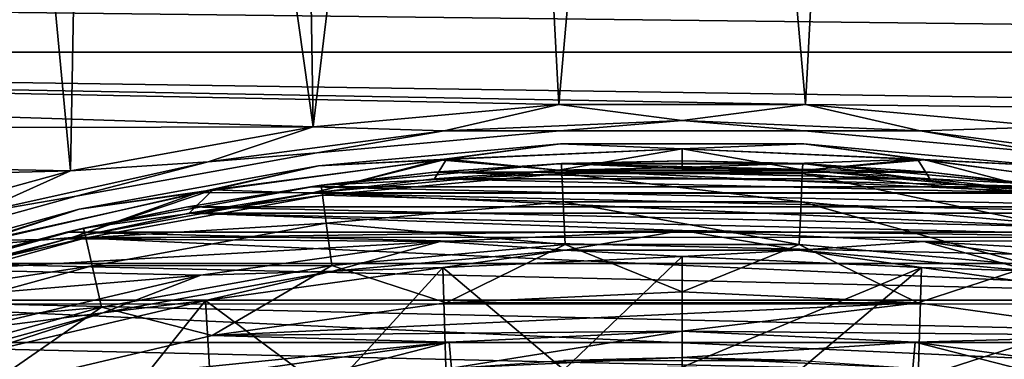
# Model space of a CAD drawing. Header units: millimetres. Extents: x -65 to 65, y -68 to 87.
# Tile 116 of 196: x -5.05 to 2.46, y 22.99 to 25.58. Entities that reach past the tile are written whole.
import ezdxf

# ---------------------------------------------------------------- set-up
doc = ezdxf.new("R2010")
doc.units = ezdxf.units.MM
doc.header["$LTSCALE"] = 65.185185
for name, color, linetype in [('169', 7, 'CONTINUOUS'), ('170', 7, 'CONTINUOUS'), ('212', 7, 'CONTINUOUS'), ('213', 7, 'CONTINUOUS'), ('215', 7, 'CONTINUOUS'), ('217', 7, 'CONTINUOUS'), ('224', 7, 'CONTINUOUS'), ('523', 7, 'CONTINUOUS'), ('525', 7, 'CONTINUOUS'), ('530', 7, 'CONTINUOUS'), ('531', 7, 'CONTINUOUS'), ('533', 7, 'CONTINUOUS'), ('537', 7, 'CONTINUOUS'), ('539', 7, 'CONTINUOUS'), ('544', 7, 'CONTINUOUS'), ('675', 7, 'CONTINUOUS'), ('677', 7, 'CONTINUOUS'), ('679', 7, 'CONTINUOUS')]:
    doc.layers.add(name, color=color, linetype=linetype)

msp = doc.modelspace()

# ---------------------------------------------------------------- linework, layer by layer
at = {"layer": '169', "linetype": 'CONTINUOUS'}
for points in [[(-0.941, 24.4281, 120.9), (-2.8081, 24.2562, 120.9), (2.7966, 24.2578, 120.9), (-0.941, 24.4281, 120.9)], [(0.9293, 24.4287, 120.9), (-0.941, 24.4281, 120.9), (2.7966, 24.2578, 120.9), (0.9293, 24.4287, 120.9)], [(-2.8081, 24.2562, 120.9), (-4.6478, 23.9145, 120.9), (4.6364, 23.9172, 120.9), (-2.8081, 24.2562, 120.9)], [(2.7966, 24.2578, 120.9), (-2.8081, 24.2562, 120.9), (4.6364, 23.9172, 120.9), (2.7966, 24.2578, 120.9)], [(-4.6478, 23.9145, 120.9), (-6.4503, 23.4061, 120.9), (6.4392, 23.4098, 120.9), (-4.6478, 23.9145, 120.9)], [(4.6364, 23.9172, 120.9), (-4.6478, 23.9145, 120.9), (6.4392, 23.4098, 120.9), (4.6364, 23.9172, 120.9)], [(-6.4503, 23.4061, 120.9), (-8.1992, 22.734, 120.9), (8.1885, 22.7387, 120.9), (-6.4503, 23.4061, 120.9)], [(6.4392, 23.4098, 120.9), (-6.4503, 23.4061, 120.9), (8.1885, 22.7387, 120.9), (6.4392, 23.4098, 120.9)]]:
    msp.add_3dface(points, dxfattribs=at)
at = {"layer": '170', "linetype": 'CONTINUOUS'}
for points in [[(-0.9265, 24.6292, 99.1), (-2.7719, 24.4631, 99.1), (-0.9265, 24.6292, 120.7), (-0.9265, 24.6292, 99.1)], [(-0.9265, 24.6292, 120.7), (-2.7719, 24.4631, 99.1), (-2.7719, 24.4631, 120.7), (-0.9265, 24.6292, 120.7)], [(0.9265, 24.6292, 99.1), (-0.9265, 24.6292, 99.1), (0.9265, 24.6292, 120.7), (0.9265, 24.6292, 99.1)], [(0.9265, 24.6292, 120.7), (-0.9265, 24.6292, 99.1), (-0.9265, 24.6292, 120.7), (0.9265, 24.6292, 120.7)], [(2.7719, 24.4631, 99.1), (0.9265, 24.6292, 99.1), (2.7719, 24.4631, 120.7), (2.7719, 24.4631, 99.1)], [(2.7719, 24.4631, 120.7), (0.9265, 24.6292, 99.1), (0.9265, 24.6292, 120.7), (2.7719, 24.4631, 120.7)], [(-2.7719, 24.4631, 99.1), (-4.5951, 24.1323, 99.1), (-2.7719, 24.4631, 120.7), (-2.7719, 24.4631, 99.1)], [(-2.7719, 24.4631, 120.7), (-4.5951, 24.1323, 99.1), (-4.5951, 24.1323, 120.7), (-2.7719, 24.4631, 120.7)], [(-4.5951, 24.1323, 99.1), (-6.3812, 23.6393, 99.1), (-4.5951, 24.1323, 120.7), (-4.5951, 24.1323, 99.1)], [(-4.5951, 24.1323, 120.7), (-6.3812, 23.6393, 99.1), (-6.3812, 23.6393, 120.7), (-4.5951, 24.1323, 120.7)]]:
    msp.add_3dface(points, dxfattribs=at)
at = {"layer": '212', "linetype": 'CONTINUOUS'}
for points in [[(-0.9433, 24.428, 98.9), (1.8876, 24.3624, 98.9), (-1.8875, 24.3624, 98.9), (-0.9433, 24.428, 98.9)], [(0, 24.45, 98.9), (0.9434, 24.428, 98.9), (-0.9433, 24.428, 98.9), (0, 24.45, 98.9)], [(0.9434, 24.428, 98.9), (1.8876, 24.3624, 98.9), (-0.9433, 24.428, 98.9), (0.9434, 24.428, 98.9)], [(-1.8875, 24.3624, 98.9), (2.8265, 24.2537, 98.9), (-2.8265, 24.2537, 98.9), (-1.8875, 24.3624, 98.9)], [(1.8876, 24.3624, 98.9), (2.8265, 24.2537, 98.9), (-1.8875, 24.3624, 98.9), (1.8876, 24.3624, 98.9)], [(-2.8265, 24.2537, 98.9), (3.7567, 24.1019, 98.9), (-3.7567, 24.1019, 98.9), (-2.8265, 24.2537, 98.9)], [(2.8265, 24.2537, 98.9), (3.7567, 24.1019, 98.9), (-2.8265, 24.2537, 98.9), (2.8265, 24.2537, 98.9)], [(-3.7567, 24.1019, 98.9), (0, 23.9694, 98.9), (-4.6821, 23.9065, 98.9), (-3.7567, 24.1019, 98.9)], [(4.6821, 23.9065, 98.9), (0, 23.9694, 98.9), (-3.7567, 24.1019, 98.9), (4.6821, 23.9065, 98.9)], [(3.7567, 24.1019, 98.9), (4.6821, 23.9065, 98.9), (-3.7567, 24.1019, 98.9), (3.7567, 24.1019, 98.9)], [(0, 23.9694, 98.9), (-1.8432, 23.8838, 98.9), (-4.6821, 23.9065, 98.9), (0, 23.9694, 98.9)], [(1.8432, 23.8838, 98.9), (0, 23.9694, 98.9), (4.6821, 23.9065, 98.9), (1.8432, 23.8838, 98.9)], [(-4.6821, 23.9065, 98.9), (-1.8432, 23.8838, 98.9), (-5.598, 23.6687, 98.9), (-4.6821, 23.9065, 98.9)], [(-1.8432, 23.8838, 98.9), (-3.6684, 23.6294, 98.9), (-5.598, 23.6687, 98.9), (-1.8432, 23.8838, 98.9)], [(5.598, 23.6687, 98.9), (1.8432, 23.8838, 98.9), (4.6821, 23.9065, 98.9), (5.598, 23.6687, 98.9)], [(3.6684, 23.6294, 98.9), (1.8432, 23.8838, 98.9), (5.598, 23.6687, 98.9), (3.6684, 23.6294, 98.9)], [(-5.598, 23.6687, 98.9), (-3.6684, 23.6294, 98.9), (-6.4987, 23.3899, 98.9), (-5.598, 23.6687, 98.9)], [(-3.6684, 23.6294, 98.9), (-5.4664, 23.2064, 98.9), (-6.4987, 23.3899, 98.9), (-3.6684, 23.6294, 98.9)]]:
    msp.add_3dface(points, dxfattribs=at)
at = {"layer": '213', "linetype": 'CONTINUOUS'}
for points in [[(0, 23.7718, 99.0687), (-0.9006, 22.906, 104.4), (-1.8243, 23.6875, 99.0687), (0, 23.7718, 99.0687)], [(0, 22.9274, 104.4), (-0.9006, 22.906, 104.4), (0, 23.7718, 99.0687), (0, 22.9274, 104.4)], [(1.8243, 23.6875, 99.0687), (0, 22.9274, 104.4), (0, 23.7718, 99.0687), (1.8243, 23.6875, 99.0687)], [(-1.8243, 23.6875, 99.0687), (-2.6937, 22.7348, 104.4), (-3.6331, 23.4352, 99.0687), (-1.8243, 23.6875, 99.0687)], [(-1.7992, 22.8417, 104.4), (-2.6937, 22.7348, 104.4), (-1.8243, 23.6875, 99.0687), (-1.7992, 22.8417, 104.4)], [(-0.9006, 22.906, 104.4), (-1.7992, 22.8417, 104.4), (-1.8243, 23.6875, 99.0687), (-0.9006, 22.906, 104.4)], [(0.9006, 22.906, 104.4), (0, 22.9274, 104.4), (1.8243, 23.6875, 99.0687), (0.9006, 22.906, 104.4)], [(1.7992, 22.8417, 104.4), (0.9006, 22.906, 104.4), (1.8243, 23.6875, 99.0687), (1.7992, 22.8417, 104.4)], [(3.6331, 23.4352, 99.0687), (1.7992, 22.8417, 104.4), (1.8243, 23.6875, 99.0687), (3.6331, 23.4352, 99.0687)], [(-3.6331, 23.4352, 99.0687), (-4.4623, 22.3939, 104.4), (-5.4108, 23.017, 99.0687), (-3.6331, 23.4352, 99.0687)], [(-3.582, 22.5854, 104.4), (-4.4623, 22.3939, 104.4), (-3.6331, 23.4352, 99.0687), (-3.582, 22.5854, 104.4)], [(-2.6937, 22.7348, 104.4), (-3.582, 22.5854, 104.4), (-3.6331, 23.4352, 99.0687), (-2.6937, 22.7348, 104.4)], [(2.6937, 22.7348, 104.4), (1.7992, 22.8417, 104.4), (3.6331, 23.4352, 99.0687), (2.6937, 22.7348, 104.4)], [(-4.4623, 22.3939, 104.4), (-5.3325, 22.1607, 104.4), (-5.4108, 23.017, 99.0687), (-4.4623, 22.3939, 104.4)]]:
    msp.add_3dface(points, dxfattribs=at)
at = {"layer": '215', "linetype": 'CONTINUOUS'}
for points in [[(-1.8432, 23.8838, 98.9), (0, 23.9694, 98.9), (-0.8901, 23.8195, 98.9479), (-1.8432, 23.8838, 98.9)], [(-0.8901, 23.8195, 98.9479), (0, 23.9694, 98.9), (0.8901, 23.8195, 98.9479), (-0.8901, 23.8195, 98.9479)], [(0, 23.9694, 98.9), (1.8432, 23.8838, 98.9), (0.8901, 23.8195, 98.9479), (0, 23.9694, 98.9)], [(-3.6684, 23.6294, 98.9), (-1.8432, 23.8838, 98.9), (-2.6631, 23.6599, 98.9479), (-3.6684, 23.6294, 98.9)], [(-2.6631, 23.6599, 98.9479), (-1.8432, 23.8838, 98.9), (-0.8901, 23.8195, 98.9479), (-2.6631, 23.6599, 98.9479)], [(0.8901, 23.8195, 98.9479), (1.8432, 23.8838, 98.9), (2.6631, 23.6599, 98.9479), (0.8901, 23.8195, 98.9479)], [(1.8432, 23.8838, 98.9), (3.6684, 23.6294, 98.9), (2.6631, 23.6599, 98.9479), (1.8432, 23.8838, 98.9)], [(-1.8243, 23.6875, 99.0687), (-2.6631, 23.6599, 98.9479), (-0.8901, 23.8195, 98.9479), (-1.8243, 23.6875, 99.0687)], [(0, 23.7718, 99.0687), (-1.8243, 23.6875, 99.0687), (-0.8901, 23.8195, 98.9479), (0, 23.7718, 99.0687)], [(0, 23.7718, 99.0687), (-0.8901, 23.8195, 98.9479), (0.8901, 23.8195, 98.9479), (0, 23.7718, 99.0687)], [(1.8243, 23.6875, 99.0687), (0, 23.7718, 99.0687), (0.8901, 23.8195, 98.9479), (1.8243, 23.6875, 99.0687)], [(1.8243, 23.6875, 99.0687), (0.8901, 23.8195, 98.9479), (2.6631, 23.6599, 98.9479), (1.8243, 23.6875, 99.0687)], [(-4.4147, 23.342, 98.9479), (-3.6684, 23.6294, 98.9), (-2.6631, 23.6599, 98.9479), (-4.4147, 23.342, 98.9479)], [(-3.6331, 23.4352, 99.0687), (-4.4147, 23.342, 98.9479), (-2.6631, 23.6599, 98.9479), (-3.6331, 23.4352, 99.0687)], [(-1.8243, 23.6875, 99.0687), (-3.6331, 23.4352, 99.0687), (-2.6631, 23.6599, 98.9479), (-1.8243, 23.6875, 99.0687)], [(3.6331, 23.4352, 99.0687), (1.8243, 23.6875, 99.0687), (2.6631, 23.6599, 98.9479), (3.6331, 23.4352, 99.0687)], [(-5.4664, 23.2064, 98.9), (-3.6684, 23.6294, 98.9), (-4.4147, 23.342, 98.9479), (-5.4664, 23.2064, 98.9)], [(-3.6331, 23.4352, 99.0687), (-5.4108, 23.017, 99.0687), (-4.4147, 23.342, 98.9479), (-3.6331, 23.4352, 99.0687)], [(-6.1307, 22.8684, 98.9479), (-5.4664, 23.2064, 98.9), (-4.4147, 23.342, 98.9479), (-6.1307, 22.8684, 98.9479)], [(-5.4108, 23.017, 99.0687), (-6.1307, 22.8684, 98.9479), (-4.4147, 23.342, 98.9479), (-5.4108, 23.017, 99.0687)]]:
    msp.add_3dface(points, dxfattribs=at)
at = {"layer": '217', "linetype": 'CONTINUOUS'}
for points in [[(-2.7719, 24.4631, 99.1), (-0.9265, 24.6292, 99.1), (-1.7947, 24.5131, 98.9586), (-2.7719, 24.4631, 99.1)], [(-0.9265, 24.6292, 99.1), (0, 24.5914, 98.9586), (-1.7947, 24.5131, 98.9586), (-0.9265, 24.6292, 99.1)], [(-0.9265, 24.6292, 99.1), (0.9265, 24.6292, 99.1), (0, 24.5914, 98.9586), (-0.9265, 24.6292, 99.1)], [(0.9265, 24.6292, 99.1), (1.7947, 24.5131, 98.9586), (0, 24.5914, 98.9586), (0.9265, 24.6292, 99.1)], [(0.9265, 24.6292, 99.1), (2.7719, 24.4631, 99.1), (1.7947, 24.5131, 98.9586), (0.9265, 24.6292, 99.1)], [(0, 24.5914, 98.9586), (-0.9433, 24.428, 98.9), (-1.7947, 24.5131, 98.9586), (0, 24.5914, 98.9586)], [(0, 24.45, 98.9), (-0.9433, 24.428, 98.9), (0, 24.5914, 98.9586), (0, 24.45, 98.9)], [(1.7947, 24.5131, 98.9586), (0, 24.45, 98.9), (0, 24.5914, 98.9586), (1.7947, 24.5131, 98.9586)], [(-2.7719, 24.4631, 99.1), (-1.7947, 24.5131, 98.9586), (-3.5757, 24.2786, 98.9586), (-2.7719, 24.4631, 99.1)], [(-1.7947, 24.5131, 98.9586), (-2.8265, 24.2537, 98.9), (-3.5757, 24.2786, 98.9586), (-1.7947, 24.5131, 98.9586)], [(-1.8875, 24.3624, 98.9), (-2.8265, 24.2537, 98.9), (-1.7947, 24.5131, 98.9586), (-1.8875, 24.3624, 98.9)], [(-0.9433, 24.428, 98.9), (-1.8875, 24.3624, 98.9), (-1.7947, 24.5131, 98.9586), (-0.9433, 24.428, 98.9)], [(0.9434, 24.428, 98.9), (0, 24.45, 98.9), (1.7947, 24.5131, 98.9586), (0.9434, 24.428, 98.9)], [(1.8876, 24.3624, 98.9), (0.9434, 24.428, 98.9), (1.7947, 24.5131, 98.9586), (1.8876, 24.3624, 98.9)], [(2.7719, 24.4631, 99.1), (3.5757, 24.2786, 98.9586), (1.7947, 24.5131, 98.9586), (2.7719, 24.4631, 99.1)], [(3.5757, 24.2786, 98.9586), (1.8876, 24.3624, 98.9), (1.7947, 24.5131, 98.9586), (3.5757, 24.2786, 98.9586)], [(-4.5951, 24.1323, 99.1), (-2.7719, 24.4631, 99.1), (-3.5757, 24.2786, 98.9586), (-4.5951, 24.1323, 99.1)], [(2.8265, 24.2537, 98.9), (1.8876, 24.3624, 98.9), (3.5757, 24.2786, 98.9586), (2.8265, 24.2537, 98.9)], [(-4.5951, 24.1323, 99.1), (-3.5757, 24.2786, 98.9586), (-5.3295, 23.8898, 98.9586), (-4.5951, 24.1323, 99.1)], [(-3.5757, 24.2786, 98.9586), (-4.6821, 23.9065, 98.9), (-5.3295, 23.8898, 98.9586), (-3.5757, 24.2786, 98.9586)], [(-3.7567, 24.1019, 98.9), (-4.6821, 23.9065, 98.9), (-3.5757, 24.2786, 98.9586), (-3.7567, 24.1019, 98.9)], [(-2.8265, 24.2537, 98.9), (-3.7567, 24.1019, 98.9), (-3.5757, 24.2786, 98.9586), (-2.8265, 24.2537, 98.9)], [(-6.3812, 23.6393, 99.1), (-4.5951, 24.1323, 99.1), (-5.3295, 23.8898, 98.9586), (-6.3812, 23.6393, 99.1)], [(-4.6821, 23.9065, 98.9), (-5.598, 23.6687, 98.9), (-5.3295, 23.8898, 98.9586), (-4.6821, 23.9065, 98.9)]]:
    msp.add_3dface(points, dxfattribs=at)
at = {"layer": '224', "linetype": 'CONTINUOUS'}
for points in [[(-0.9265, 24.6292, 120.7), (-2.7719, 24.4631, 120.7), (-1.852, 24.508, 120.8414), (-0.9265, 24.6292, 120.7)], [(-0.9265, 24.6292, 120.7), (-1.852, 24.508, 120.8414), (0, 24.5914, 120.8414), (-0.9265, 24.6292, 120.7)], [(0.9265, 24.6292, 120.7), (-0.9265, 24.6292, 120.7), (0, 24.5914, 120.8414), (0.9265, 24.6292, 120.7)], [(0.9265, 24.6292, 120.7), (0, 24.5914, 120.8414), (1.852, 24.508, 120.8414), (0.9265, 24.6292, 120.7)], [(2.7719, 24.4631, 120.7), (0.9265, 24.6292, 120.7), (1.852, 24.508, 120.8414), (2.7719, 24.4631, 120.7)], [(-1.852, 24.508, 120.8414), (-0.941, 24.4281, 120.9), (0, 24.5914, 120.8414), (-1.852, 24.508, 120.8414)], [(-0.941, 24.4281, 120.9), (0.9293, 24.4287, 120.9), (0, 24.5914, 120.8414), (-0.941, 24.4281, 120.9)], [(0, 24.5914, 120.8414), (0.9293, 24.4287, 120.9), (1.852, 24.508, 120.8414), (0, 24.5914, 120.8414)], [(-3.6891, 24.2583, 120.8414), (-2.8081, 24.2562, 120.9), (-1.852, 24.508, 120.8414), (-3.6891, 24.2583, 120.8414)], [(-2.7719, 24.4631, 120.7), (-3.6891, 24.2583, 120.8414), (-1.852, 24.508, 120.8414), (-2.7719, 24.4631, 120.7)], [(-2.8081, 24.2562, 120.9), (-0.941, 24.4281, 120.9), (-1.852, 24.508, 120.8414), (-2.8081, 24.2562, 120.9)], [(0.9293, 24.4287, 120.9), (2.7966, 24.2578, 120.9), (1.852, 24.508, 120.8414), (0.9293, 24.4287, 120.9)], [(1.852, 24.508, 120.8414), (2.7966, 24.2578, 120.9), (3.6891, 24.2583, 120.8414), (1.852, 24.508, 120.8414)], [(2.7719, 24.4631, 120.7), (1.852, 24.508, 120.8414), (3.6891, 24.2583, 120.8414), (2.7719, 24.4631, 120.7)], [(-2.7719, 24.4631, 120.7), (-4.5951, 24.1323, 120.7), (-3.6891, 24.2583, 120.8414), (-2.7719, 24.4631, 120.7)], [(-5.4962, 23.8444, 120.8414), (-4.6478, 23.9145, 120.9), (-3.6891, 24.2583, 120.8414), (-5.4962, 23.8444, 120.8414)], [(-4.5951, 24.1323, 120.7), (-5.4962, 23.8444, 120.8414), (-3.6891, 24.2583, 120.8414), (-4.5951, 24.1323, 120.7)], [(-4.6478, 23.9145, 120.9), (-2.8081, 24.2562, 120.9), (-3.6891, 24.2583, 120.8414), (-4.6478, 23.9145, 120.9)], [(-4.5951, 24.1323, 120.7), (-6.3812, 23.6393, 120.7), (-5.4962, 23.8444, 120.8414), (-4.5951, 24.1323, 120.7)], [(-6.4503, 23.4061, 120.9), (-4.6478, 23.9145, 120.9), (-5.4962, 23.8444, 120.8414), (-6.4503, 23.4061, 120.9)]]:
    msp.add_3dface(points, dxfattribs=at)
at = {"layer": '523', "linetype": 'CONTINUOUS'}
for points in [[(0, 23.4998, 96.1), (-1.7974, 23.4169, 96.1), (1.7974, 23.4169, 96.1), (0, 23.4998, 96.1)], [(-3.5821, 23.168, 96.1), (0.0008, 23.1998, 96.1), (1.7974, 23.4169, 96.1), (-3.5821, 23.168, 96.1)], [(-1.7974, 23.4169, 96.1), (-3.5821, 23.168, 96.1), (1.7974, 23.4169, 96.1), (-1.7974, 23.4169, 96.1)], [(1.7974, 23.4169, 96.1), (0.0008, 23.1998, 96.1), (3.5821, 23.168, 96.1), (1.7974, 23.4169, 96.1)], [(-1.7743, 23.1178, 96.1), (0.0008, 23.1998, 96.1), (-3.5821, 23.168, 96.1), (-1.7743, 23.1178, 96.1)], [(0.0008, 23.1998, 96.1), (1.7759, 23.1176, 96.1), (3.5821, 23.168, 96.1), (0.0008, 23.1998, 96.1)], [(-5.3329, 22.7564, 96.1), (-1.7743, 23.1178, 96.1), (-3.5821, 23.168, 96.1), (-5.3329, 22.7564, 96.1)], [(-3.5371, 22.8712, 96.1), (-1.7743, 23.1178, 96.1), (-5.3329, 22.7564, 96.1), (-3.5371, 22.8712, 96.1)], [(1.7759, 23.1176, 96.1), (3.5388, 22.8709, 96.1), (3.5821, 23.168, 96.1), (1.7759, 23.1176, 96.1)]]:
    msp.add_3dface(points, dxfattribs=at)
at = {"layer": '525', "linetype": 'CONTINUOUS'}
for points in [[(-2.7518, 24.3145, 95.1), (-0.9197, 24.4794, 95.1), (-1.8906, 24.4126, 75), (-2.7518, 24.3145, 95.1)], [(-1.8906, 24.4126, 75), (-0.9197, 24.4794, 95.1), (-0.9478, 24.478, 75), (-1.8906, 24.4126, 75)], [(-0.9478, 24.478, 75), (-0.9197, 24.4794, 95.1), (0, 24.4998, 75), (-0.9478, 24.478, 75)], [(-0.9197, 24.4794, 95.1), (0.9197, 24.4794, 95.1), (0, 24.4998, 75), (-0.9197, 24.4794, 95.1)], [(0, 24.4998, 75), (0.9197, 24.4794, 95.1), (0.9478, 24.478, 75), (0, 24.4998, 75)], [(0.9197, 24.4794, 95.1), (2.7518, 24.3145, 95.1), (0.9478, 24.478, 75), (0.9197, 24.4794, 95.1)], [(0.9478, 24.478, 75), (2.7518, 24.3145, 95.1), (1.8906, 24.4126, 75), (0.9478, 24.478, 75)], [(-2.8318, 24.3032, 75), (-2.7518, 24.3145, 95.1), (-1.8906, 24.4126, 75), (-2.8318, 24.3032, 75)], [(1.8906, 24.4126, 75), (2.7518, 24.3145, 95.1), (2.8318, 24.3032, 75), (1.8906, 24.4126, 75)], [(-4.5617, 23.986, 95.1), (-2.7518, 24.3145, 95.1), (-3.7679, 24.1506, 75), (-4.5617, 23.986, 95.1)], [(-3.7679, 24.1506, 75), (-2.7518, 24.3145, 95.1), (-2.8318, 24.3032, 75), (-3.7679, 24.1506, 75)], [(-4.6931, 23.9556, 75), (-4.5617, 23.986, 95.1), (-3.7679, 24.1506, 75), (-4.6931, 23.9556, 75)], [(-6.3349, 23.4967, 95.1), (-4.5617, 23.986, 95.1), (-5.6093, 23.7174, 75), (-6.3349, 23.4967, 95.1)], [(-5.6093, 23.7174, 75), (-4.5617, 23.986, 95.1), (-4.6931, 23.9556, 75), (-5.6093, 23.7174, 75)]]:
    msp.add_3dface(points, dxfattribs=at)
at = {"layer": '530', "linetype": 'CONTINUOUS'}
for points in [[(-1.7565, 22.9186, 95.9), (-0.9051, 22.9784, 89.4), (0.0009, 23, 95.9), (-1.7565, 22.9186, 95.9)], [(-0.9051, 22.9784, 89.4), (0.9051, 22.9784, 89.4), (0.0009, 23, 95.9), (-0.9051, 22.9784, 89.4)], [(0.0009, 23, 95.9), (0.9051, 22.9784, 89.4), (1.7584, 22.9185, 95.9), (0.0009, 23, 95.9)]]:
    msp.add_3dface(points, dxfattribs=at)
at = {"layer": '531', "linetype": 'CONTINUOUS'}
for points in [[(0.0008, 23.1998, 96.1), (-1.7743, 23.1178, 96.1), (-1.7565, 22.9186, 95.9), (0.0008, 23.1998, 96.1)], [(0.0008, 23.1998, 96.1), (-1.7565, 22.9186, 95.9), (0.0009, 23, 95.9), (0.0008, 23.1998, 96.1)], [(1.7759, 23.1176, 96.1), (0.0008, 23.1998, 96.1), (0.0009, 23, 95.9), (1.7759, 23.1176, 96.1)], [(-1.7743, 23.1178, 96.1), (-3.5371, 22.8712, 96.1), (-3.4992, 22.675, 95.9), (-1.7743, 23.1178, 96.1)], [(-1.7743, 23.1178, 96.1), (-3.4992, 22.675, 95.9), (-1.7565, 22.9186, 95.9), (-1.7743, 23.1178, 96.1)], [(1.7759, 23.1176, 96.1), (0.0009, 23, 95.9), (1.7584, 22.9185, 95.9), (1.7759, 23.1176, 96.1)], [(1.7759, 23.1176, 96.1), (1.7584, 22.9185, 95.9), (3.501, 22.6747, 95.9), (1.7759, 23.1176, 96.1)], [(3.5388, 22.8709, 96.1), (1.7759, 23.1176, 96.1), (3.501, 22.6747, 95.9), (3.5388, 22.8709, 96.1)]]:
    msp.add_3dface(points, dxfattribs=at)
at = {"layer": '533', "linetype": 'CONTINUOUS'}
for points in [[(-0.9197, 24.4794, 95.1), (-2.7518, 24.3145, 95.1), (-0.9163, 24.4033, 95.4827), (-0.9197, 24.4794, 95.1)], [(0.9197, 24.4794, 95.1), (-0.9197, 24.4794, 95.1), (0.9163, 24.4033, 95.4827), (0.9197, 24.4794, 95.1)], [(0.9163, 24.4033, 95.4827), (-0.9197, 24.4794, 95.1), (-0.9163, 24.4033, 95.4827), (0.9163, 24.4033, 95.4827)], [(2.7416, 24.239, 95.4827), (0.9197, 24.4794, 95.1), (0.9163, 24.4033, 95.4827), (2.7416, 24.239, 95.4827)], [(2.7518, 24.3145, 95.1), (0.9197, 24.4794, 95.1), (2.7416, 24.239, 95.4827), (2.7518, 24.3145, 95.1)], [(-0.9163, 24.4033, 95.4827), (-2.7518, 24.3145, 95.1), (-2.7416, 24.239, 95.4827), (-0.9163, 24.4033, 95.4827)], [(-0.9163, 24.4033, 95.4827), (-2.7416, 24.239, 95.4827), (-0.9066, 24.1865, 95.8074), (-0.9163, 24.4033, 95.4827)], [(0.9163, 24.4033, 95.4827), (-0.9163, 24.4033, 95.4827), (0.9066, 24.1865, 95.8074), (0.9163, 24.4033, 95.4827)], [(0.9066, 24.1865, 95.8074), (-0.9163, 24.4033, 95.4827), (-0.9066, 24.1865, 95.8074), (0.9066, 24.1865, 95.8074)], [(2.7124, 24.024, 95.8074), (0.9163, 24.4033, 95.4827), (0.9066, 24.1865, 95.8074), (2.7124, 24.024, 95.8074)], [(2.7416, 24.239, 95.4827), (0.9163, 24.4033, 95.4827), (2.7124, 24.024, 95.8074), (2.7416, 24.239, 95.4827)], [(-2.7518, 24.3145, 95.1), (-4.5617, 23.986, 95.1), (-2.7416, 24.239, 95.4827), (-2.7518, 24.3145, 95.1)], [(-2.7416, 24.239, 95.4827), (-4.5617, 23.986, 95.1), (-4.5447, 23.9118, 95.4827), (-2.7416, 24.239, 95.4827)], [(-2.7416, 24.239, 95.4827), (-4.5447, 23.9118, 95.4827), (-2.7124, 24.024, 95.8074), (-2.7416, 24.239, 95.4827)], [(-0.9066, 24.1865, 95.8074), (-2.7416, 24.239, 95.4827), (-2.7124, 24.024, 95.8074), (-0.9066, 24.1865, 95.8074)], [(-0.9066, 24.1865, 95.8074), (-2.7124, 24.024, 95.8074), (-0.892, 23.8619, 96.0242), (-0.9066, 24.1865, 95.8074)], [(0.9066, 24.1865, 95.8074), (-0.9066, 24.1865, 95.8074), (0.892, 23.8619, 96.0242), (0.9066, 24.1865, 95.8074)], [(0.892, 23.8619, 96.0242), (-0.9066, 24.1865, 95.8074), (-0.892, 23.8619, 96.0242), (0.892, 23.8619, 96.0242)], [(2.6688, 23.702, 96.0242), (0.9066, 24.1865, 95.8074), (0.892, 23.8619, 96.0242), (2.6688, 23.702, 96.0242)], [(2.7124, 24.024, 95.8074), (0.9066, 24.1865, 95.8074), (2.6688, 23.702, 96.0242), (2.7124, 24.024, 95.8074)], [(-2.7124, 24.024, 95.8074), (-4.5447, 23.9118, 95.4827), (-4.4964, 23.7002, 95.8074), (-2.7124, 24.024, 95.8074)], [(-2.7124, 24.024, 95.8074), (-4.4964, 23.7002, 95.8074), (-2.6688, 23.702, 96.0242), (-2.7124, 24.024, 95.8074)], [(-0.892, 23.8619, 96.0242), (-2.7124, 24.024, 95.8074), (-2.6688, 23.702, 96.0242), (-0.892, 23.8619, 96.0242)], [(-4.5617, 23.986, 95.1), (-6.3349, 23.4967, 95.1), (-4.5447, 23.9118, 95.4827), (-4.5617, 23.986, 95.1)], [(-4.5447, 23.9118, 95.4827), (-6.3349, 23.4967, 95.1), (-6.3113, 23.4243, 95.4827), (-4.5447, 23.9118, 95.4827)], [(-4.5447, 23.9118, 95.4827), (-6.3113, 23.4243, 95.4827), (-4.4964, 23.7002, 95.8074), (-4.5447, 23.9118, 95.4827)], [(-1.7974, 23.4169, 96.1), (-0.892, 23.8619, 96.0242), (-2.6688, 23.702, 96.0242), (-1.7974, 23.4169, 96.1)], [(-1.7974, 23.4169, 96.1), (0, 23.4998, 96.1), (-0.892, 23.8619, 96.0242), (-1.7974, 23.4169, 96.1)], [(0, 23.4998, 96.1), (0.892, 23.8619, 96.0242), (-0.892, 23.8619, 96.0242), (0, 23.4998, 96.1)], [(0, 23.4998, 96.1), (1.7974, 23.4169, 96.1), (0.892, 23.8619, 96.0242), (0, 23.4998, 96.1)], [(1.7974, 23.4169, 96.1), (2.6688, 23.702, 96.0242), (0.892, 23.8619, 96.0242), (1.7974, 23.4169, 96.1)], [(-4.4964, 23.7002, 95.8074), (-6.3113, 23.4243, 95.4827), (-6.2443, 23.2178, 95.8074), (-4.4964, 23.7002, 95.8074)], [(-4.4964, 23.7002, 95.8074), (-6.2443, 23.2178, 95.8074), (-4.4242, 23.3835, 96.0242), (-4.4964, 23.7002, 95.8074)], [(-2.6688, 23.702, 96.0242), (-4.4964, 23.7002, 95.8074), (-4.4242, 23.3835, 96.0242), (-2.6688, 23.702, 96.0242)], [(-3.5821, 23.168, 96.1), (-2.6688, 23.702, 96.0242), (-4.4242, 23.3835, 96.0242), (-3.5821, 23.168, 96.1)], [(-3.5821, 23.168, 96.1), (-1.7974, 23.4169, 96.1), (-2.6688, 23.702, 96.0242), (-3.5821, 23.168, 96.1)], [(1.7974, 23.4169, 96.1), (3.5821, 23.168, 96.1), (2.6688, 23.702, 96.0242), (1.7974, 23.4169, 96.1)], [(-4.4242, 23.3835, 96.0242), (-6.2443, 23.2178, 95.8074), (-6.1439, 22.9089, 96.0242), (-4.4242, 23.3835, 96.0242)], [(-5.3329, 22.7564, 96.1), (-4.4242, 23.3835, 96.0242), (-6.1439, 22.9089, 96.0242), (-5.3329, 22.7564, 96.1)], [(-5.3329, 22.7564, 96.1), (-3.5821, 23.168, 96.1), (-4.4242, 23.3835, 96.0242), (-5.3329, 22.7564, 96.1)]]:
    msp.add_3dface(points, dxfattribs=at)
at = {"layer": '537', "linetype": 'CONTINUOUS'}
for points in [[(-1.8906, 24.4126, 75), (-0.9478, 24.478, 75), (1.8906, 24.4126, 75), (-1.8906, 24.4126, 75)], [(-0.9478, 24.478, 75), (0, 24.4998, 75), (0.9478, 24.478, 75), (-0.9478, 24.478, 75)], [(-0.9478, 24.478, 75), (0.9478, 24.478, 75), (1.8906, 24.4126, 75), (-0.9478, 24.478, 75)], [(-2.8318, 24.3032, 75), (-1.8906, 24.4126, 75), (2.8318, 24.3032, 75), (-2.8318, 24.3032, 75)], [(-1.8906, 24.4126, 75), (1.8906, 24.4126, 75), (2.8318, 24.3032, 75), (-1.8906, 24.4126, 75)], [(-3.7679, 24.1506, 75), (-2.8318, 24.3032, 75), (3.7679, 24.1506, 75), (-3.7679, 24.1506, 75)], [(-2.8318, 24.3032, 75), (2.8318, 24.3032, 75), (3.7679, 24.1506, 75), (-2.8318, 24.3032, 75)], [(-4.6931, 23.9556, 75), (-3.7679, 24.1506, 75), (4.6931, 23.9556, 75), (-4.6931, 23.9556, 75)], [(-3.7679, 24.1506, 75), (3.7679, 24.1506, 75), (4.6931, 23.9556, 75), (-3.7679, 24.1506, 75)], [(-5.6093, 23.7174, 75), (-4.6931, 23.9556, 75), (5.6093, 23.7174, 75), (-5.6093, 23.7174, 75)], [(-4.6931, 23.9556, 75), (4.6931, 23.9556, 75), (5.6093, 23.7174, 75), (-4.6931, 23.9556, 75)], [(-6.5154, 23.4368, 75), (-5.6093, 23.7174, 75), (6.5154, 23.4368, 75), (-6.5154, 23.4368, 75)], [(-5.6093, 23.7174, 75), (5.6093, 23.7174, 75), (6.5154, 23.4368, 75), (-5.6093, 23.7174, 75)], [(-7.4057, 23.1156, 75), (-6.5154, 23.4368, 75), (7.4057, 23.1156, 75), (-7.4057, 23.1156, 75)], [(-6.5154, 23.4368, 75), (6.5154, 23.4368, 75), (7.4057, 23.1156, 75), (-6.5154, 23.4368, 75)], [(-8.2794, 22.7535, 75), (-7.4057, 23.1156, 75), (8.2794, 22.7535, 75), (-8.2794, 22.7535, 75)], [(-7.4057, 23.1156, 75), (7.4057, 23.1156, 75), (8.2794, 22.7535, 75), (-7.4057, 23.1156, 75)]]:
    msp.add_3dface(points, dxfattribs=at)
at = {"layer": '539', "linetype": 'CONTINUOUS'}
for points in [[(-4.6618, 24.4247, 87.5), (-5.8358, 36.882, 87.5), (-6.474, 23.9246, 87.5), (-4.6618, 24.4247, 87.5)], [(-4.4423, 36.3048, 87.5), (-5.8358, 36.882, 87.5), (-4.6618, 24.4247, 87.5), (-4.4423, 36.3048, 87.5)], [(-2.8122, 24.7604, 87.5), (-4.4423, 36.3048, 87.5), (-4.6618, 24.4247, 87.5), (-2.8122, 24.7604, 87.5)], [(-2.993, 35.8872, 87.5), (-4.4423, 36.3048, 87.5), (-2.8122, 24.7604, 87.5), (-2.993, 35.8872, 87.5)], [(-1.5059, 35.6346, 87.5), (-2.993, 35.8872, 87.5), (-2.8122, 24.7604, 87.5), (-1.5059, 35.6346, 87.5)], [(2.993, 35.8872, 87.5), (1.5059, 35.6346, 87.5), (2.8122, 24.7604, 87.5), (2.993, 35.8872, 87.5)], [(-0.9399, 24.9289, 87.5), (-1.5059, 35.6346, 87.5), (-2.8122, 24.7604, 87.5), (-0.9399, 24.9289, 87.5)], [(0, 35.55, 87.5), (-1.5059, 35.6346, 87.5), (-0.9399, 24.9289, 87.5), (0, 35.55, 87.5)], [(1.5059, 35.6346, 87.5), (0, 35.55, 87.5), (0.9399, 24.9289, 87.5), (1.5059, 35.6346, 87.5)], [(2.8122, 24.7604, 87.5), (1.5059, 35.6346, 87.5), (0.9399, 24.9289, 87.5), (2.8122, 24.7604, 87.5)], [(0.9399, 24.9289, 87.5), (0, 35.55, 87.5), (-0.9399, 24.9289, 87.5), (0.9399, 24.9289, 87.5)]]:
    msp.add_3dface(points, dxfattribs=at)
at = {"layer": '544', "linetype": 'CONTINUOUS'}
for points in [[(21.2777, 25.8259, 85), (20.6716, 25.3284, 85), (-21.2777, 25.8259, 85), (21.2777, 25.8259, 85)], [(-21.2777, 25.8259, 85), (20.6716, 25.3284, 85), (-20.6716, 25.3284, 85), (-21.2777, 25.8259, 85)], [(-0.9399, 24.9289, 85), (-2.8122, 24.7604, 85), (-20.6716, 25.3284, 85), (-0.9399, 24.9289, 85)], [(-20.6716, 25.3284, 85), (-2.8122, 24.7604, 85), (-20.1741, 24.7223, 85), (-20.6716, 25.3284, 85)], [(0.9399, 24.9289, 85), (-0.9399, 24.9289, 85), (-20.6716, 25.3284, 85), (0.9399, 24.9289, 85)], [(20.1741, 24.7223, 85), (0.9399, 24.9289, 85), (-20.6716, 25.3284, 85), (20.1741, 24.7223, 85)], [(20.6716, 25.3284, 85), (20.1741, 24.7223, 85), (-20.6716, 25.3284, 85), (20.6716, 25.3284, 85)], [(2.8122, 24.7604, 85), (0.9399, 24.9289, 85), (20.1741, 24.7223, 85), (2.8122, 24.7604, 85)], [(-2.8122, 24.7604, 85), (-4.6618, 24.4247, 85), (-20.1741, 24.7223, 85), (-2.8122, 24.7604, 85)], [(-20.1741, 24.7223, 85), (-4.6618, 24.4247, 85), (-19.8045, 24.0307, 85), (-20.1741, 24.7223, 85)], [(-4.6618, 24.4247, 85), (-6.474, 23.9246, 85), (-19.8045, 24.0307, 85), (-4.6618, 24.4247, 85)]]:
    msp.add_3dface(points, dxfattribs=at)
at = {"layer": '675', "linetype": 'CONTINUOUS'}
for points in [[(-2.7853, 24.5622, 85.2), (-0.9309, 24.7291, 85.2), (-2.7853, 24.5622, 87.3), (-2.7853, 24.5622, 85.2)], [(-2.7853, 24.5622, 87.3), (-0.9309, 24.7291, 85.2), (-0.9309, 24.7291, 87.3), (-2.7853, 24.5622, 87.3)], [(-0.9309, 24.7291, 85.2), (0.9309, 24.7291, 85.2), (-0.9309, 24.7291, 87.3), (-0.9309, 24.7291, 85.2)], [(-0.9309, 24.7291, 87.3), (0.9309, 24.7291, 85.2), (0.9309, 24.7291, 87.3), (-0.9309, 24.7291, 87.3)], [(0.9309, 24.7291, 85.2), (2.7853, 24.5622, 85.2), (0.9309, 24.7291, 87.3), (0.9309, 24.7291, 85.2)], [(0.9309, 24.7291, 87.3), (2.7853, 24.5622, 85.2), (2.7853, 24.5622, 87.3), (0.9309, 24.7291, 87.3)], [(-4.6173, 24.2298, 85.2), (-2.7853, 24.5622, 85.2), (-4.6173, 24.2298, 87.3), (-4.6173, 24.2298, 85.2)], [(-4.6173, 24.2298, 87.3), (-2.7853, 24.5622, 85.2), (-2.7853, 24.5622, 87.3), (-4.6173, 24.2298, 87.3)], [(-6.4121, 23.7344, 85.2), (-4.6173, 24.2298, 85.2), (-6.4121, 23.7344, 87.3), (-6.4121, 23.7344, 85.2)], [(-6.4121, 23.7344, 87.3), (-4.6173, 24.2298, 85.2), (-4.6173, 24.2298, 87.3), (-6.4121, 23.7344, 87.3)]]:
    msp.add_3dface(points, dxfattribs=at)
at = {"layer": '677', "linetype": 'CONTINUOUS'}
for points in [[(-2.8122, 24.7604, 85), (-0.9399, 24.9289, 85), (-1.8136, 24.7294, 85.0586), (-2.8122, 24.7604, 85)], [(-1.8136, 24.7294, 85.0586), (-0.9399, 24.9289, 85), (0, 24.8086, 85.0586), (-1.8136, 24.7294, 85.0586)], [(-0.9399, 24.9289, 85), (0.9399, 24.9289, 85), (0, 24.8086, 85.0586), (-0.9399, 24.9289, 85)], [(0, 24.8086, 85.0586), (0.9399, 24.9289, 85), (1.8136, 24.7294, 85.0586), (0, 24.8086, 85.0586)], [(0.9399, 24.9289, 85), (2.8122, 24.7604, 85), (1.8136, 24.7294, 85.0586), (0.9399, 24.9289, 85)], [(-0.9309, 24.7291, 85.2), (-1.8136, 24.7294, 85.0586), (0, 24.8086, 85.0586), (-0.9309, 24.7291, 85.2)], [(0.9309, 24.7291, 85.2), (-0.9309, 24.7291, 85.2), (0, 24.8086, 85.0586), (0.9309, 24.7291, 85.2)], [(0.9309, 24.7291, 85.2), (0, 24.8086, 85.0586), (1.8136, 24.7294, 85.0586), (0.9309, 24.7291, 85.2)], [(-4.6618, 24.4247, 85), (-2.8122, 24.7604, 85), (-3.6134, 24.4924, 85.0586), (-4.6618, 24.4247, 85)], [(-3.6134, 24.4924, 85.0586), (-2.8122, 24.7604, 85), (-1.8136, 24.7294, 85.0586), (-3.6134, 24.4924, 85.0586)], [(-2.7853, 24.5622, 85.2), (-3.6134, 24.4924, 85.0586), (-1.8136, 24.7294, 85.0586), (-2.7853, 24.5622, 85.2)], [(-0.9309, 24.7291, 85.2), (-2.7853, 24.5622, 85.2), (-1.8136, 24.7294, 85.0586), (-0.9309, 24.7291, 85.2)], [(2.7853, 24.5622, 85.2), (0.9309, 24.7291, 85.2), (1.8136, 24.7294, 85.0586), (2.7853, 24.5622, 85.2)], [(1.8136, 24.7294, 85.0586), (2.8122, 24.7604, 85), (3.6134, 24.4924, 85.0586), (1.8136, 24.7294, 85.0586)], [(2.7853, 24.5622, 85.2), (1.8136, 24.7294, 85.0586), (3.6134, 24.4924, 85.0586), (2.7853, 24.5622, 85.2)], [(-2.7853, 24.5622, 85.2), (-4.6173, 24.2298, 85.2), (-3.6134, 24.4924, 85.0586), (-2.7853, 24.5622, 85.2)], [(-5.3857, 24.0995, 85.0586), (-4.6618, 24.4247, 85), (-3.6134, 24.4924, 85.0586), (-5.3857, 24.0995, 85.0586)], [(-4.6173, 24.2298, 85.2), (-5.3857, 24.0995, 85.0586), (-3.6134, 24.4924, 85.0586), (-4.6173, 24.2298, 85.2)], [(-6.474, 23.9246, 85), (-4.6618, 24.4247, 85), (-5.3857, 24.0995, 85.0586), (-6.474, 23.9246, 85)], [(-4.6173, 24.2298, 85.2), (-6.4121, 23.7344, 85.2), (-5.3857, 24.0995, 85.0586), (-4.6173, 24.2298, 85.2)]]:
    msp.add_3dface(points, dxfattribs=at)
at = {"layer": '679', "linetype": 'CONTINUOUS'}
for points in [[(-0.9399, 24.9289, 87.5), (-2.8122, 24.7604, 87.5), (-1.8136, 24.7294, 87.4414), (-0.9399, 24.9289, 87.5)], [(0, 24.8086, 87.4414), (-0.9399, 24.9289, 87.5), (-1.8136, 24.7294, 87.4414), (0, 24.8086, 87.4414)], [(0.9399, 24.9289, 87.5), (-0.9399, 24.9289, 87.5), (0, 24.8086, 87.4414), (0.9399, 24.9289, 87.5)], [(1.8136, 24.7294, 87.4414), (0.9399, 24.9289, 87.5), (0, 24.8086, 87.4414), (1.8136, 24.7294, 87.4414)], [(2.8122, 24.7604, 87.5), (0.9399, 24.9289, 87.5), (1.8136, 24.7294, 87.4414), (2.8122, 24.7604, 87.5)], [(-0.9309, 24.7291, 87.3), (0, 24.8086, 87.4414), (-1.8136, 24.7294, 87.4414), (-0.9309, 24.7291, 87.3)], [(-0.9309, 24.7291, 87.3), (0.9309, 24.7291, 87.3), (0, 24.8086, 87.4414), (-0.9309, 24.7291, 87.3)], [(0.9309, 24.7291, 87.3), (1.8136, 24.7294, 87.4414), (0, 24.8086, 87.4414), (0.9309, 24.7291, 87.3)], [(-2.8122, 24.7604, 87.5), (-4.6618, 24.4247, 87.5), (-3.6134, 24.4924, 87.4414), (-2.8122, 24.7604, 87.5)], [(-1.8136, 24.7294, 87.4414), (-2.8122, 24.7604, 87.5), (-3.6134, 24.4924, 87.4414), (-1.8136, 24.7294, 87.4414)], [(-2.7853, 24.5622, 87.3), (-1.8136, 24.7294, 87.4414), (-3.6134, 24.4924, 87.4414), (-2.7853, 24.5622, 87.3)], [(-2.7853, 24.5622, 87.3), (-0.9309, 24.7291, 87.3), (-1.8136, 24.7294, 87.4414), (-2.7853, 24.5622, 87.3)], [(0.9309, 24.7291, 87.3), (2.7853, 24.5622, 87.3), (1.8136, 24.7294, 87.4414), (0.9309, 24.7291, 87.3)], [(3.6134, 24.4924, 87.4414), (2.8122, 24.7604, 87.5), (1.8136, 24.7294, 87.4414), (3.6134, 24.4924, 87.4414)], [(2.7853, 24.5622, 87.3), (3.6134, 24.4924, 87.4414), (1.8136, 24.7294, 87.4414), (2.7853, 24.5622, 87.3)], [(-4.6173, 24.2298, 87.3), (-2.7853, 24.5622, 87.3), (-3.6134, 24.4924, 87.4414), (-4.6173, 24.2298, 87.3)], [(-3.6134, 24.4924, 87.4414), (-4.6618, 24.4247, 87.5), (-5.3857, 24.0995, 87.4414), (-3.6134, 24.4924, 87.4414)], [(-4.6173, 24.2298, 87.3), (-3.6134, 24.4924, 87.4414), (-5.3857, 24.0995, 87.4414), (-4.6173, 24.2298, 87.3)], [(-4.6618, 24.4247, 87.5), (-6.474, 23.9246, 87.5), (-5.3857, 24.0995, 87.4414), (-4.6618, 24.4247, 87.5)], [(-6.4121, 23.7344, 87.3), (-4.6173, 24.2298, 87.3), (-5.3857, 24.0995, 87.4414), (-6.4121, 23.7344, 87.3)]]:
    msp.add_3dface(points, dxfattribs=at)

doc.saveas('drawing.dxf')
